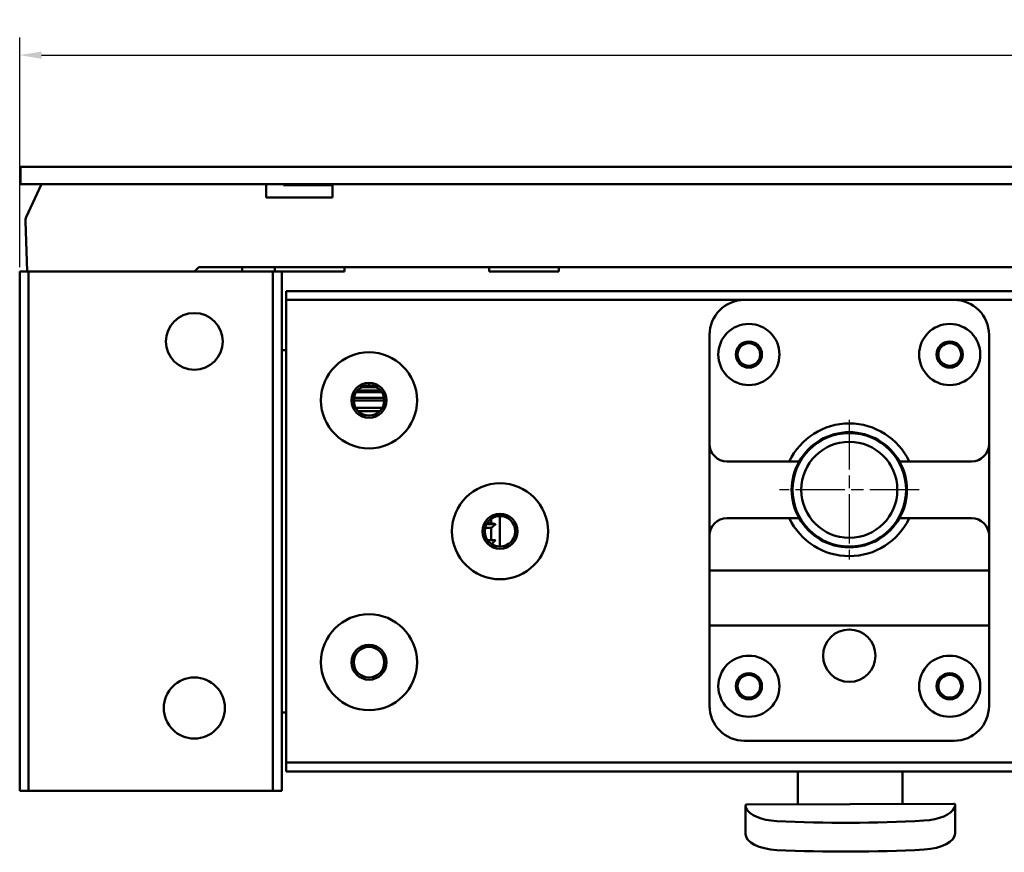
# Model space of a CAD drawing. Header units: millimetres. Extents: x 0 to 2239, y -60 to 841.
# Tile 3 of 165: x 145 to 258, y 160 to 255. Entities that reach past the tile are written whole.
import ezdxf

# ---------------------------------------------------------------- set-up
doc = ezdxf.new("R2010")
doc.units = ezdxf.units.MM
doc.linetypes.add('CHAIN', pattern=[0.3543, 0.2362, -0.0295, 0.0591, -0.0295])
for name, color, linetype, lineweight in [('Bemaßung (ISO)', 7, 'Continuous', 25), ('Mittelpunktmarkierung (ISO)', 7, 'Continuous', 25), ('Sichtbar (ISO)', 7, 'Continuous', 50)]:
    doc.layers.add(name, color=color, linetype=linetype, lineweight=lineweight)
doc.styles.add('Notiztext (DIN)', font='isocpeur.ttf')
doc.dimstyles.new('Standard (DIN)', dxfattribs={"dimtxt": 3.5, "dimasz": 2.5, "dimexe": 2, "dimexo": 0.5, "dimgap": 0.5, "dimtad": 1, "dimrnd": 1e-08, "dimtxsty": 'Notiztext (DIN)', "dimcen": 0.09, "dimdle": 10, "dimclrd": 256, "dimclre": 256, "dimclrt": 256, "dimadec": 0, "dimazin": 0, "dimtfac": 1, "dimtmove": 0, "dimatfit": 3, "dimfxl": 1, "dimtolj": 1, "dimtzin": 0, "dimlwd": -1, "dimlwe": -1, "dimarcsym": 0})

# ---------------------------------------------------------------- blocks, each defined once
blk = doc.blocks.new('*D24')
at = {"layer": 'Bemaßung (ISO)', "transparency": 16777216}
for p, q in [((145.29, 227.02), (145.29, 253.32)), ((645.29, 227.02), (645.29, 253.32)), ((147.79, 251.32), (642.79, 251.32))]:
    blk.add_line(p, q, dxfattribs=at)
for points in [[(147.79, 251.73), (147.79, 250.9), (145.29, 251.32)], [(642.79, 251.73), (642.79, 250.9), (645.29, 251.32)]]:
    blk.add_solid(points, dxfattribs=at)
at = {"layer": 'Defpoints', "color": 0, "transparency": 16777216}
for p in [(645.29, 251.32), (145.29, 226.52), (645.29, 226.52)]:
    blk.add_point(p, dxfattribs=at)
at = {"layer": 'Bemaßung (ISO)', "transparency": 16777216, "insert": (391.96, 255.32), "char_height": 3.5, "attachment_point": 1, "style": 'Notiztext (DIN)'}
blk.add_mtext('\\A1;500', dxfattribs=at)

msp = doc.modelspace()

# ---------------------------------------------------------------- linework, layer by layer
at = {"layer": 'Mittelpunktmarkierung (ISO)', "linetype": 'CHAIN', "ltscale": 23.990969}
for p, q in [((240.287, 209.523), (240.287, 193.523)), ((248.287, 201.523), (232.287, 201.523))]:
    msp.add_line(p, q, dxfattribs=at)
at = {"layer": 'Sichtbar (ISO)'}
for p, q in [((145.362, 238.523), (395.212, 238.523)), ((145.362, 236.523), (145.362, 238.523)), ((145.362, 236.523), (395.212, 236.523)), ((147.787, 236.523), (146.028, 232.743)), ((173.507, 235.023), (173.507, 236.523)), ((175.492, 236.523), (175.492, 236.423)), ((181.107, 236.423), (175.492, 236.423)), ((181.107, 236.523), (181.107, 235.023)), ((181.107, 235.023), (173.507, 235.023)), ((145.935, 232.286), (146.136, 226.523)), ((165.787, 227.023), (165.287, 226.523)), ((165.787, 227.023), (259.787, 227.023)), ((170.777, 227.023), (170.777, 226.523)), ((174.492, 227.023), (174.492, 226.523)), ((182.492, 227.023), (182.492, 226.523)), ((199.037, 227.023), (199.037, 226.523)), ((207.037, 227.023), (207.037, 226.523)), ((146.287, 226.523), (145.287, 226.523)), ((145.287, 226.523), (145.287, 167.023)), ((146.287, 226.523), (146.287, 167.023)), ((146.287, 226.523), (174.287, 226.523)), ((175.287, 226.523), (174.287, 226.523)), ((174.287, 226.523), (174.287, 167.023)), ((182.492, 226.523), (175.287, 226.523)), ((175.287, 226.523), (175.287, 167.023)), ((207.037, 226.523), (199.037, 226.523)), ((175.787, 224.273), (344.287, 224.273)), ((175.787, 224.273), (175.787, 223.273)), ((175.787, 223.273), (228.287, 223.273)), ((175.787, 170.273), (175.787, 223.273)), ((252.287, 223.273), (228.287, 223.273)), ((252.287, 223.273), (344.287, 223.273)), ((224.287, 219.273), (224.287, 206.773)), ((256.287, 206.773), (256.287, 219.273)), ((175.287, 217.523), (175.787, 217.523)), ((186.164, 213.287), (184.41, 213.287)), ((184.611, 213.387), (185.963, 213.387)), ((185.397, 213.519), (185.178, 213.519)), ((183.56, 212.056), (187.014, 212.056)), ((186.773, 212.698), (183.802, 212.698)), ((183.943, 212.894), (186.631, 212.894)), ((187.037, 211.769), (183.537, 211.769)), ((183.772, 210.897), (186.802, 210.897)), ((186.518, 210.528), (184.057, 210.528)), ((224.287, 196.273), (224.287, 206.773)), ((256.287, 206.773), (256.287, 196.273)), ((226.287, 204.773), (233.417, 204.773)), ((247.157, 204.773), (254.287, 204.773)), ((200.287, 198.523), (200.287, 195.023)), ((199.787, 197.59), (198.739, 197.59)), ((198.796, 197.689), (199.287, 197.689)), ((199.287, 198.209), (199.287, 197.689)), ((226.287, 198.273), (233.417, 198.273)), ((247.157, 198.273), (254.287, 198.273)), ((199.287, 197.15), (198.578, 197.15)), ((199.287, 197.15), (199.287, 195.773)), ((224.287, 196.273), (224.287, 192.273)), ((256.287, 192.273), (256.287, 196.273)), ((198.851, 195.773), (199.287, 195.773)), ((224.287, 185.973), (224.287, 192.273)), ((224.287, 192.273), (256.287, 192.273)), ((256.287, 185.973), (256.287, 192.273)), ((224.287, 185.973), (224.287, 176.773)), ((224.287, 185.973), (256.287, 185.973)), ((256.287, 176.773), (256.287, 185.973)), ((175.287, 176.023), (175.787, 176.023)), ((228.287, 172.773), (252.287, 172.773)), ((175.787, 170.273), (614.787, 170.273)), ((175.787, 170.273), (175.787, 169.273)), ((175.787, 169.273), (614.787, 169.273)), ((234.394, 166.505), (234.385, 169.273)), ((246.385, 169.273), (246.394, 166.541)), ((145.287, 167.023), (146.287, 167.023)), ((146.287, 167.023), (174.287, 167.023)), ((174.287, 167.023), (175.287, 167.023)), ((234.394, 166.505), (234.397, 165.505)), ((246.397, 165.541), (246.394, 166.541)), ((228.407, 162.107), (228.397, 165.338)), ((228.565, 165.487), (252.229, 165.559)), ((252.397, 165.411), (252.407, 162.18))]:
    msp.add_line(p, q, dxfattribs=at)
for centre, radius in [((165.287, 218.523), 3.25), ((228.787, 217.023), 3.5), ((251.787, 217.023), 3.5), ((228.787, 217.023), 1.5), ((228.787, 217.023), 1.3), ((251.787, 217.023), 1.5), ((251.787, 217.023), 1.3), ((185.287, 211.773), 5.5), ((185.287, 211.773), 2), ((185.287, 211.773), 1.75), ((240.287, 201.523), 6.5), ((240.287, 201.523), 5.5), ((200.287, 196.773), 5.5), ((200.287, 196.773), 2), ((200.287, 196.773), 1.75), ((185.287, 181.773), 5.5), ((240.287, 182.523), 3), ((185.287, 181.773), 2), ((185.287, 181.773), 1.75), ((228.787, 179.023), 3.5), ((251.787, 179.023), 3.5), ((228.787, 179.023), 1.5), ((251.787, 179.023), 1.5), ((165.287, 176.523), 3.5), ((228.787, 179.023), 1.3), ((251.787, 179.023), 1.3)]:
    msp.add_circle(centre, radius, dxfattribs=at)
for centre, radius, start, end in [((146.934, 232.321), 1, 155.04348, 182), ((228.287, 219.273), 4, 90, 180), ((252.287, 219.273), 4, 0, 90), ((240.287, 201.523), 7.6, 25.31735, 154.68265), ((240.287, 201.523), 6.6, 29.50004, 150.49996), ((226.287, 206.773), 2, 180, 270), ((254.287, 206.773), 2, 270, 0), ((240.287, 201.523), 6.6, 150.49996, 209.50004), ((240.287, 201.523), 6.6, 330.49996, 29.50004), ((226.287, 196.273), 2, 90, 180), ((240.287, 201.523), 7.6, 205.31735, 334.68265), ((240.287, 201.523), 6.6, 209.50004, 330.49996), ((254.287, 196.273), 2, 0, 90), ((228.287, 176.773), 4, 180, 270), ((252.287, 176.773), 4, 270, 0)]:
    msp.add_arc(centre, radius, start, end, dxfattribs=at)
for centre, major_axis, start_param, end_param in [((232.397, 165.429), (4, 0.012), 3.3316171, 4.6048631), ((248.397, 165.478), (4, 0.012), 4.8199149, 6.0931608), ((240.292, 200.013), (-78.544, -0.239), 1.4632704, 1.6783222), ((232.407, 162.119), (-4, -0.012), 0, 1.4632704), ((248.407, 162.168), (4, 0.012), 4.8199149, 6.2831853), ((240.302, 196.703), (78.544, 0.239), 4.6048631, 4.8199149)]:
    msp.add_ellipse(centre, major_axis=major_axis, ratio=0.4663077, start_param=start_param, end_param=end_param, dxfattribs=at)
for points, weights in [([(234.543, 204.773), (234.02, 204.773), (233.417, 204.773)], [1.01437217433, 1.01637057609, 1.01197299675]), ([(247.157, 204.773), (246.555, 204.773), (246.031, 204.773)], [1.01197299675, 1.01637057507, 1.01437217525]), ([(199.787, 197.59), (199.544, 197.638), (199.287, 197.689)], [1.0457702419, 1.05170630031, 1.05704636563]), ([(199.287, 197.15), (199.544, 197.375), (199.787, 197.59)], [1.05704636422, 1.05170629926, 1.04577024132]), ([(233.417, 198.273), (234.02, 198.273), (234.543, 198.273)], [1.01197299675, 1.01637057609, 1.01437217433]), ([(246.031, 198.273), (246.555, 198.273), (247.157, 198.273)], [1.01437217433, 1.01637057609, 1.01197299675]), ([(199.787, 195.773), (199.544, 195.773), (199.287, 195.773)], [1.04577024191, 1.05170630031, 1.05704636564]), ([(199.323, 195.312), (199.561, 195.547), (199.787, 195.773)], [1.05628368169, 1.05128407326, 1.04577024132])]:
    msp.add_rational_spline(points, weights, degree=2, dxfattribs=at)
for points, knots in [([(228.47, 165.065), (228.432, 165.157), (228.407, 165.237), (228.385, 165.427), (228.443, 165.486), (228.563, 165.487), (228.564, 165.487), (228.565, 165.487)], [-1.9249245, -1.9249245, -1.9249245, -1.9249245, -1.86149562, -1.86149562, -1.73617345, -1.73617345, -1.73519642, -1.73519642, -1.73519642, -1.73519642]), ([(252.326, 165.138), (252.393, 165.303), (252.418, 165.433), (252.349, 165.54), (252.298, 165.558), (252.229, 165.559)], [1.729286, 1.729286, 1.729286, 1.729286, 1.84779995, 1.84779995, 1.91863031, 1.91863031, 1.91863031, 1.91863031])]:
    msp.add_open_spline(points, degree=3, knots=knots, dxfattribs=at)

# ---------------------------------------------------------------- dimensions: what is measured, and where the dimension line sits
at = {"layer": 'Bemaßung (ISO)'}
dim = msp.add_linear_dim(base=(645.287, 251.315), p1=(145.287, 226.523), p2=(645.287, 226.523), angle=180, dimstyle='Standard (DIN)', override={"dimgap": 0.5, "dimdec": 2, "dimtol": 0, "dimlim": 0, "dimtp": 0, "dimtm": 0, "dimtdec": 2, "dimtofl": 0, "dimatfit": 1}, dxfattribs=at)
dim.commit()
dim.dimension.update_dxf_attribs({"geometry": '*D24', "text_midpoint": (395.287, 251.315), "dimtype": 160})

doc.saveas('drawing.dxf')
